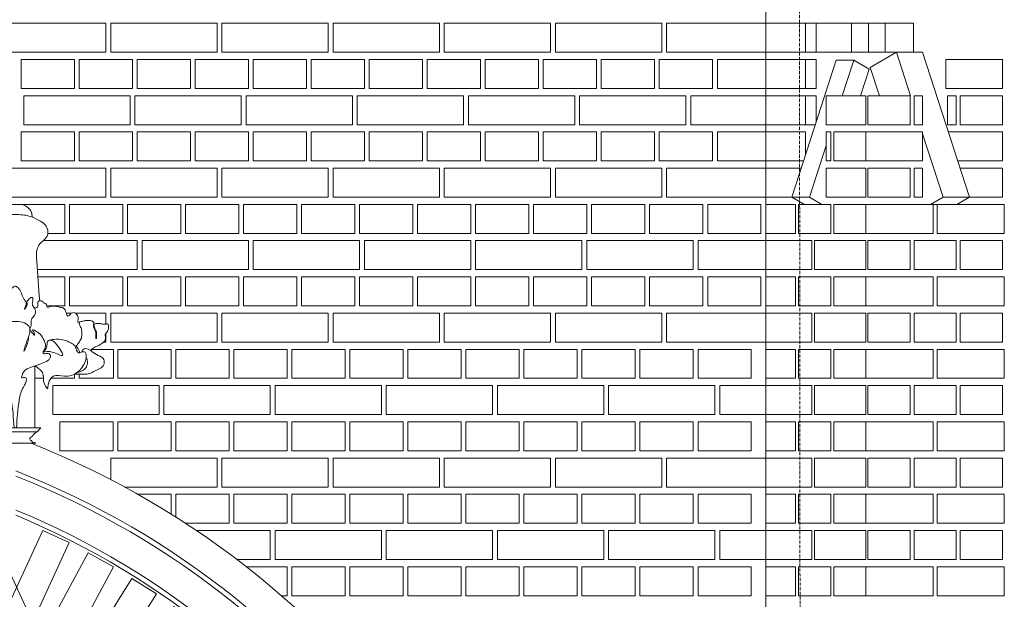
# Model space of a CAD drawing. Header units: millimetres. Extents: x -37887 to 94344, y -69777 to 116976.
# Tile 120 of 205: x 4408 to 6445, y 70309 to 71509. Entities that reach past the tile are written whole.
import ezdxf

# ---------------------------------------------------------------- set-up
doc = ezdxf.new("R2010")
doc.units = ezdxf.units.MM
doc.linetypes.add('Linia siatki', pattern=[19.05, 12.7, -3.175, 0, -3.175])
for name, color, linetype, lineweight in [('01_inwentaryzacja', 8, 'Continuous', 9), ('02_odbudowa', 7, 'Continuous', 30), ('S-GRID', 1, 'Continuous', 9)]:
    doc.layers.add(name, color=color, linetype=linetype, lineweight=lineweight)

# ---------------------------------------------------------------- blocks, each defined once
blk = doc.blocks.new('detal1')
at = {"layer": '01_inwentaryzacja'}
for points in [[(8588.4, 5472.7), (8589.1, 5503.1), (8652.9, 5527.9), (8723.4, 5527.9)], [(8653.3, 5521.5), (8717.6, 5521.6), (8723.4, 5527.9)], [(8653.3, 5521.5), (8594.6, 5497), (8594.6, 5475.6)], [(8715.2, 5503.7), (8663.8, 5503.7), (8618.8, 5486.4)]]:
    blk.add_lwpolyline(points, dxfattribs=at)
for points, knots in [([(8683.4, 5878.2), (8679.4, 5878.4), (8672.4, 5878.7), (8663.1, 5874), (8657.7, 5866.6), (8657, 5860.8), (8656.7, 5858.3)], [0, 0, 0, 0, 11.858726, 20.490357, 30.224994, 37.8541, 37.8541, 37.8541, 37.8541]), ([(8683.4, 5878.2), (8687.4, 5878.4), (8694.3, 5878.7), (8703.6, 5874), (8709.1, 5866.6), (8709.7, 5860.8), (8710.1, 5858.3)], [0, 0, 0, 0, 11.858726, 20.490357, 30.224994, 37.8541, 37.8541, 37.8541, 37.8541]), ([(8683.4, 5862.5), (8676.2, 5862.2), (8663.1, 5861.7), (8648, 5854.5), (8637.4, 5848.3), (8632.4, 5840.2), (8631.2, 5830.2), (8638.2, 5822.4), (8645.4, 5816.5), (8651.1, 5805.2), (8648.2, 5774.6), (8647.6, 5747.7), (8644.8, 5727.3)], [0, 0, 0, 0, 21.409296, 38.803988, 49.511007, 57.480669, 66.707623, 77.410631, 86.712385, 94.84864, 114.166965, 176.308874, 176.308874, 176.308874, 176.308874]), ([(8683.4, 5862.5), (8690.6, 5862.2), (8703.7, 5861.7), (8718.7, 5854.5), (8729.3, 5848.3), (8734.3, 5840.2), (8735.5, 5830.2), (8728.6, 5822.4), (8721.3, 5816.5), (8715.6, 5805.2), (8718.6, 5774.6), (8719.2, 5747.7), (8721.9, 5727.3)], [0, 0, 0, 0, 21.409296, 38.803988, 49.511007, 57.480669, 66.707623, 77.410631, 86.712385, 94.84864, 114.166965, 176.308874, 176.308874, 176.308874, 176.308874]), ([(8653.1, 5715), (8650.8, 5716.1), (8646.9, 5717.9), (8648.3, 5722.8), (8647.9, 5726.6), (8644.4, 5727.6), (8640.4, 5726.6), (8638.3, 5722.8), (8633.1, 5722), (8634.7, 5714.9), (8627.2, 5719), (8621.9, 5718.8), (8616.5, 5718), (8612.7, 5716.3), (8608.6, 5717.2), (8604, 5711.6), (8603.7, 5706.8), (8600.9, 5702.5), (8598, 5705.3), (8595.8, 5707.6), (8590.7, 5709.5), (8586.6, 5705.6), (8583.9, 5700.5), (8585.6, 5696.7), (8585.5, 5693.4), (8583.9, 5693), (8583.1, 5692.8)], [0, 0, 0, 0, 6.517218, 11.021475, 13.592712, 17.038698, 20.189528, 25.449573, 28.950705, 33.262111, 38.909425, 45.186925, 51.294188, 54.621273, 57.415891, 63.160436, 72.395757, 73.872412, 75.93412, 81.502489, 85.128047, 90.52411, 96.505671, 101.123252, 102.882234, 105.232537, 105.232537, 105.232537, 105.232537]), ([(8713.7, 5715), (8716, 5716.1), (8719.9, 5717.9), (8718.5, 5722.8), (8718.9, 5726.6), (8722.4, 5727.6), (8726.4, 5726.6), (8728.4, 5722.8), (8733.6, 5722), (8732, 5714.9), (8739.6, 5719), (8744.9, 5718.8), (8750.3, 5718), (8754, 5716.3), (8758.2, 5717.2), (8762.7, 5711.6), (8763, 5706.8), (8765.9, 5702.5), (8768.7, 5705.3), (8770.9, 5707.6), (8776.1, 5709.5), (8780.2, 5705.6), (8782.9, 5700.5), (8781.2, 5696.7), (8781.3, 5693.4), (8782.9, 5693), (8783.7, 5692.8)], [0, 0, 0, 0, 6.517218, 11.021475, 13.592712, 17.038698, 20.189528, 25.449573, 28.950705, 33.262111, 38.909425, 45.186925, 51.294188, 54.621273, 57.415891, 63.160436, 72.395757, 73.872412, 75.93412, 81.502489, 85.128047, 90.52411, 96.505671, 101.123252, 102.882234, 105.232537, 105.232537, 105.232537, 105.232537]), ([(8565.3, 5649.1), (8564.1, 5650.4), (8561.1, 5653.9), (8554.2, 5656.2), (8546.7, 5659.9), (8540.3, 5666.9), (8542.9, 5673), (8541.6, 5676.8), (8538.7, 5678.7), (8538.1, 5682.1), (8536.8, 5684.7), (8537.4, 5687.1), (8537.5, 5689), (8539, 5691.5), (8542.6, 5689.9), (8545.9, 5690.5), (8549.8, 5691.6), (8553.9, 5691.3), (8557.8, 5691.8), (8560.8, 5689.5), (8559, 5685.4), (8558.2, 5682.1), (8556, 5678.3), (8555.7, 5673.8), (8556.3, 5670.5), (8556.2, 5668), (8558, 5668.1), (8557.1, 5670.7), (8557.6, 5673.4), (8557.1, 5677), (8558.4, 5680.9), (8560.8, 5684.3), (8560.7, 5688), (8561, 5690.4), (8559.9, 5692.1), (8561.1, 5694.7), (8564.9, 5696.2), (8570.1, 5696.4), (8575.2, 5696), (8579.1, 5694.8), (8581.8, 5694.5), (8583.6, 5692.4), (8582.4, 5688.8), (8579.7, 5684.1), (8579.1, 5676.7), (8579, 5668.5), (8583.5, 5662.5), (8585.7, 5658.3), (8588.2, 5656), (8584.4, 5651.5), (8582.7, 5648.5), (8582.2, 5645.7)], [0, 0, 0, 0, 5.345847, 13.463796, 21.06049, 31.30438, 37.068535, 39.008121, 42.986605, 46.453575, 49.053228, 51.286457, 53.53869, 54.950388, 59.131783, 62.537444, 65.415583, 71.179317, 74.852768, 76.711995, 81.187274, 85.7781, 87.532297, 94.132496, 98.062949, 99.140867, 99.926106, 102.021656, 104.766984, 108.950052, 112.218393, 117.131517, 120.942777, 123.168979, 124.046077, 126.630863, 130.212618, 136.011354, 142.084485, 145.4588, 148.199267, 150.063454, 152.715149, 158.586977, 166.671626, 174.696391, 182.211711, 188.508938, 188.880095, 192.118857, 201.058586, 201.058586, 201.058586, 201.058586]), ([(8801.5, 5649.1), (8802.7, 5650.4), (8805.6, 5653.9), (8812.6, 5656.2), (8820, 5659.9), (8826.5, 5666.9), (8823.9, 5673), (8825.2, 5676.8), (8828.1, 5678.7), (8828.6, 5682.1), (8830, 5684.7), (8829.3, 5687.1), (8829.3, 5689), (8827.8, 5691.5), (8824.2, 5689.9), (8820.8, 5690.5), (8816.9, 5691.6), (8812.8, 5691.3), (8809, 5691.8), (8806, 5689.5), (8807.7, 5685.4), (8808.6, 5682.1), (8810.7, 5678.3), (8811, 5673.8), (8810.5, 5670.5), (8810.6, 5668), (8808.8, 5668.1), (8809.7, 5670.7), (8809.2, 5673.4), (8809.7, 5677), (8808.4, 5680.9), (8806, 5684.3), (8806.1, 5688), (8805.7, 5690.4), (8806.9, 5692.1), (8805.6, 5694.7), (8801.8, 5696.2), (8796.6, 5696.4), (8791.5, 5696), (8787.7, 5694.8), (8784.9, 5694.5), (8783.1, 5692.4), (8784.3, 5688.8), (8787.1, 5684.1), (8787.6, 5676.7), (8787.8, 5668.5), (8783.3, 5662.5), (8781.1, 5658.3), (8778.5, 5656), (8782.3, 5651.5), (8784.1, 5648.5), (8784.5, 5645.7)], [0, 0, 0, 0, 5.345847, 13.463796, 21.06049, 31.30438, 37.068535, 39.008121, 42.986605, 46.453575, 49.053228, 51.286457, 53.53869, 54.950388, 59.131783, 62.537444, 65.415583, 71.179317, 74.852768, 76.711995, 81.187274, 85.7781, 87.532297, 94.132496, 98.062949, 99.140867, 99.926106, 102.021656, 104.766984, 108.950052, 112.218393, 117.131517, 120.942777, 123.168979, 124.046077, 126.630863, 130.212618, 136.011354, 142.084485, 145.4588, 148.199267, 150.063454, 152.715149, 158.586977, 166.671626, 174.696391, 182.211711, 188.508938, 188.880095, 192.118857, 201.058586, 201.058586, 201.058586, 201.058586]), ([(8640.1, 5646.4), (8635.6, 5647.3), (8625.9, 5649.2), (8602.2, 5634.7), (8617.2, 5657.6), (8624.2, 5665.1), (8631.2, 5665.5), (8633, 5662.8), (8633.7, 5659.2), (8633.7, 5652.8), (8637.5, 5648.5), (8640.1, 5646.5)], [0, 0, 0, 0, 14.636318, 31.50699, 50.288339, 61.699803, 66.017307, 67.970353, 71.001482, 76.910415, 86.684511, 86.684511, 86.684511, 86.684511]), ([(8726.7, 5646.4), (8731.2, 5647.3), (8740.9, 5649.2), (8764.6, 5634.7), (8749.5, 5657.6), (8742.6, 5665.1), (8735.6, 5665.5), (8733.8, 5662.8), (8733, 5659.2), (8733.1, 5652.8), (8729.3, 5648.5), (8726.7, 5646.5)], [0, 0, 0, 0, 14.636318, 31.50699, 50.288339, 61.699803, 66.017307, 67.970353, 71.001482, 76.910415, 86.684511, 86.684511, 86.684511, 86.684511]), ([(8579, 5647.2), (8578.6, 5648.3), (8577.6, 5650.8), (8573.4, 5652.6), (8567.4, 5651.1), (8560.8, 5645.1), (8552.7, 5641.1), (8545.4, 5637.8), (8543.7, 5632.4), (8544.4, 5622.5), (8556.9, 5618.6), (8566.8, 5612.2), (8577.9, 5611.6), (8585.7, 5612), (8590.5, 5612.1)], [0, 0, 0, 0, 3.550937, 7.892496, 12.174499, 21.377252, 33.947343, 39.929336, 43.885293, 49.900794, 67.884588, 76.136755, 85.649781, 99.958062, 99.958062, 99.958062, 99.958062]), ([(8787.7, 5647.2), (8788.2, 5648.3), (8789.2, 5650.8), (8793.4, 5652.6), (8799.4, 5651.1), (8806, 5645.1), (8814, 5641.1), (8821.4, 5637.8), (8823.1, 5632.4), (8822.4, 5622.5), (8809.8, 5618.6), (8800, 5612.2), (8788.9, 5611.6), (8781.1, 5612), (8776.3, 5612.1)], [0, 0, 0, 0, 3.550937, 7.892496, 12.174499, 21.377252, 33.947343, 39.929336, 43.885293, 49.900794, 67.884588, 76.136755, 85.649781, 99.958062, 99.958062, 99.958062, 99.958062]), ([(8572.3, 5638.7), (8571.6, 5637.2), (8569.6, 5632.9), (8570.4, 5625.6), (8575.9, 5617.5), (8582.5, 5615.3), (8586.9, 5614.3)], [0, 0, 0, 0, 4.923365, 13.999383, 20.415212, 33.59326, 33.59326, 33.59326, 33.59326]), ([(8794.4, 5638.7), (8795.1, 5637.2), (8797.2, 5632.9), (8796.4, 5625.6), (8790.8, 5617.5), (8784.3, 5615.3), (8779.9, 5614.3)], [0, 0, 0, 0, 4.923365, 13.999383, 20.415212, 33.59326, 33.59326, 33.59326, 33.59326]), ([(8632.7, 5589.2), (8635, 5592), (8640, 5598), (8638.9, 5607.6), (8640.9, 5616), (8646.6, 5620.5), (8650.8, 5623.6), (8652.8, 5625.1)], [0, 0, 0, 0, 10.132665, 22.725873, 27.134252, 35.559999, 43.108799, 43.108799, 43.108799, 43.108799]), ([(8734, 5589.2), (8731.8, 5592), (8726.8, 5598), (8727.9, 5607.6), (8725.9, 5616), (8720.2, 5620.5), (8716, 5623.6), (8714, 5625.1)], [0, 0, 0, 0, 10.132665, 22.725873, 27.134252, 35.559999, 43.108799, 43.108799, 43.108799, 43.108799]), ([(8717.6, 5521.6), (8715.9, 5520.7), (8712.9, 5519), (8710.5, 5514.8), (8707, 5513.4), (8705.5, 5509.7), (8708.1, 5507.7), (8710.4, 5506.2), (8710.5, 5504.5), (8712.7, 5504.6), (8714.7, 5504.8), (8715.2, 5503.7)], [0, 0, 0, 0, 5.834987, 10.04087, 13.782834, 16.884069, 19.630685, 22.534102, 25.208855, 27.832914, 29.070527, 29.070527, 29.070527, 29.070527])]:
    blk.add_open_spline(points, degree=3, knots=knots, dxfattribs=at)
for points in [[(8660.3, 5682.3), (8658.1, 5691.4), (8657.9, 5697.5), (8653.2, 5704.1), (8652.3, 5714.1), (8655.9, 5719.8), (8656.2, 5725.1), (8656.5, 5732.2), (8658.7, 5732.2), (8661.2, 5730), (8665, 5725.1), (8664.5, 5721.2), (8665.9, 5718.2), (8668.1, 5713.8), (8668.9, 5713.8), (8668.1, 5716.3), (8667.2, 5718.7), (8666.1, 5721.2), (8666.1, 5724.8), (8669.2, 5728.9), (8674.7, 5742.3), (8677.7, 5746.3), (8682.9, 5749.9), (8683.4, 5749.9)], [(8706.2, 5682.4), (8708.4, 5691.5), (8708.6, 5697.5), (8713.3, 5704.2), (8714.1, 5714.1), (8710.5, 5719.9), (8710.3, 5725.1), (8710, 5732.3), (8707.8, 5732.3), (8705.3, 5730.1), (8701.4, 5725.1), (8702, 5721.2), (8700.6, 5718.2), (8698.4, 5713.8), (8697.6, 5713.8), (8698.4, 5716.3), (8699.2, 5718.8), (8700.3, 5721.2), (8700.3, 5724.8), (8697.3, 5729), (8691.7, 5742.3), (8688.8, 5746.3), (8683.6, 5749.9), (8683, 5749.9)], [(8670, 5648.1), (8664.9, 5664.1), (8660.3, 5682.3), (8660.8, 5684.9), (8680.9, 5694.5), (8683.4, 5694.4)], [(8696.6, 5648.1), (8701.7, 5664.1), (8706.2, 5682.4), (8705.7, 5685), (8685.7, 5694.5), (8683.1, 5694.4)], [(8681.4, 5527.9), (8677.1, 5571.7), (8670.6, 5591.9), (8665.8, 5603.7), (8666.4, 5605.7), (8671.8, 5606.5), (8672.8, 5606.5), (8672.8, 5610.1), (8664.7, 5620.5), (8648.4, 5626.3), (8641.2, 5629.1), (8631.5, 5634), (8628.7, 5637.9), (8628.7, 5642.6), (8631.7, 5644.3), (8638.1, 5644.1), (8639.4, 5644.6), (8639.5, 5647), (8637.8, 5650.8), (8635.9, 5656), (8639.4, 5667.2), (8646.7, 5676.9), (8656.3, 5681.2), (8654.5, 5678.2), (8653.2, 5674.8), (8653.1, 5673), (8654.2, 5673.8), (8656.3, 5676.2), (8657.8, 5678.1), (8660.3, 5682.3)], [(8685.3, 5527.9), (8689.6, 5571.7), (8696.1, 5591.9), (8700.8, 5603.7), (8700.3, 5605.7), (8694.8, 5606.5), (8693.9, 5606.5), (8693.9, 5610.1), (8702, 5620.5), (8718.2, 5626.3), (8725.5, 5629.1), (8735.2, 5634), (8738, 5637.9), (8738, 5642.6), (8734.9, 5644.3), (8728.5, 5644.1), (8727.2, 5644.6), (8727.1, 5647), (8728.9, 5650.8), (8730.7, 5656), (8727.3, 5667.2), (8720, 5676.9), (8710.4, 5681.2), (8712.2, 5678.2), (8713.5, 5674.8), (8713.5, 5673), (8712.5, 5673.8), (8710.4, 5676.2), (8708.9, 5678.1), (8706.3, 5682.3)], [(8629.8, 5665.3), (8623.6, 5666.5), (8607, 5665.6), (8596.5, 5661.2), (8589.5, 5655.9), (8583.7, 5645.7), (8582.2, 5645.7), (8580.1, 5646.8), (8576.9, 5647.3), (8574, 5646.4), (8572.3, 5641.5), (8573.5, 5633), (8585.8, 5615.1), (8606.4, 5608.8), (8623.8, 5608.8), (8628.9, 5603.7), (8632.4, 5591.5), (8632.7, 5589.2)], [(8661.8, 5672.2), (8662.9, 5664.3), (8664.3, 5659.1), (8666.8, 5652.5), (8670, 5648.1), (8670.2, 5648)], [(8704.5, 5672.3), (8703.5, 5664.4), (8702, 5659.2), (8699.6, 5652.5), (8696.4, 5648.1), (8696.2, 5648)], [(8737, 5665.3), (8743.2, 5666.5), (8759.8, 5665.6), (8770.2, 5661.2), (8777.2, 5655.9), (8783.1, 5645.7), (8784.6, 5645.7), (8786.7, 5646.8), (8789.9, 5647.3), (8792.8, 5646.4), (8794.5, 5641.5), (8793.2, 5633), (8781, 5615.1), (8760.3, 5608.8), (8743, 5608.8), (8737.9, 5603.7), (8734.3, 5591.5), (8734, 5589.2)]]:
    blk.add_spline(points, degree=3, dxfattribs=at)
blk = doc.blocks.new('*U101')
at = {"layer": '01_inwentaryzacja'}
blk.add_lwpolyline([(-60, -87.5), (-60, 87.5), (0, 87.5), (0, -87.5), (-60, -87.5)], dxfattribs=at)
blk = doc.blocks.new('*U102')
at = {"layer": '02_odbudowa', "color": 0, "linetype": 'ByBlock', "lineweight": -2, "rotation": 90}
blk.add_blockref('*U101', (3473.8, 2629.4), dxfattribs=at)
blk = doc.blocks.new('*U97')
at = {"layer": '02_odbudowa', "rotation": 270}
blk.add_blockref('*U102', (-2629.4, 3473.8), dxfattribs=at)
blk = doc.blocks.new('*U98')
at = {"layer": '02_odbudowa', "color": 0, "linetype": 'ByBlock', "lineweight": -2}
for p, rotation in [((4383.9, 4050.1), 24.71035605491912), ((4295.3, 4005.9), 28.33755849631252), ((4209.7, 3956.1), 31.96476093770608), ((4127.4, 3901.1), 35.59196337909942), ((4048.8, 3841), 39.21916582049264), ((3974.1, 3776), 42.84636826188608), ((3903.7, 3706.4), 46.47357070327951), ((3837.9, 3632.5), 50.10077314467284), ((3776.8, 3554.6), 53.72797558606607), ((3720.8, 3473), 57.35517802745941), ((3670.1, 3388), 60.98238046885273), ((3624.8, 3300), 64.60958291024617), ((3585.2, 3209.3), 68.23678535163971), ((3551.5, 3116.2), 71.86398779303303), ((3523.6, 3021.2), 75.49119023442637), ((3501.9, 2924.6), 79.1183926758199), ((3486.3, 2826.9), 82.74559511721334), ((3476.9, 2728.4), 86.37279755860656), ((3473.8, 2629.4), 90)]:
    blk.add_blockref('*U97', p, dxfattribs=dict(at, rotation=rotation))
blk = doc.blocks.new('*U103')
at = {"layer": '01_inwentaryzacja'}
blk.add_lwpolyline([(-60, -87.5), (-60, 87.5), (0, 87.5), (0, -87.5), (-60, -87.5)], dxfattribs=at)
blk = doc.blocks.new('*U104')
at = {"layer": '02_odbudowa', "color": 0, "linetype": 'ByBlock', "lineweight": -2, "rotation": 90}
blk.add_blockref('*U103', (3473.8, 2629.4), dxfattribs=at)
blk = doc.blocks.new('*U99')
at = {"layer": '02_odbudowa', "rotation": 270}
blk.add_blockref('*U104', (-2629.4, 3473.8), dxfattribs=at)
blk = doc.blocks.new('*U100')
at = {"layer": '02_odbudowa', "color": 0, "linetype": 'ByBlock', "lineweight": -2}
for p, rotation in [((4383.9, 4050.1), 24.71035605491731), ((4295.3, 4005.9), 28.33755849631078), ((4209.7, 3956.1), 31.96476093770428), ((4127.4, 3901.1), 35.59196337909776), ((4048.8, 3841), 39.21916582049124), ((3974.1, 3776), 42.84636826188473), ((3903.7, 3706.4), 46.47357070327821), ((3837.9, 3632.5), 50.1007731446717), ((3776.8, 3554.6), 53.72797558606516), ((3720.8, 3473), 57.35517802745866), ((3670.1, 3388), 60.98238046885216), ((3624.8, 3300), 64.60958291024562), ((3585.2, 3209.3), 68.23678535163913), ((3551.5, 3116.2), 71.86398779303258), ((3523.6, 3021.2), 75.49119023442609), ((3501.9, 2924.6), 79.11839267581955), ((3486.3, 2826.9), 82.74559511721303), ((3476.9, 2728.4), 86.3727975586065), ((3473.8, 2629.4), 90)]:
    blk.add_blockref('*U99', p, dxfattribs=dict(at, rotation=rotation))

msp = doc.modelspace()

# ---------------------------------------------------------------- linework, layer by layer
at = {"layer": '01_inwentaryzacja'}
for p, q in [((5951.3, 71801.6), (5951.3, 66791.6)), ((6163.8, 71501.6), (6163.8, 71441.6)), ((6221.6, 71441.6), (6167.7, 71410.2)), ((6276, 71441.6), (6221.6, 71441.6)), ((6221.6, 71441.6), (6250.7, 71351.6)), ((6276, 71441.6), (6372.8, 71141.6)), ((6097.1, 71425.2), (6005.6, 71141.6)), ((6097.1, 71425.2), (6133.4, 71425.2)), ((6133.4, 71425.2), (6109.6, 71351.6)), ((6133.4, 71425.2), (6165.2, 71406.8)), ((6165.2, 71406.8), (6147.4, 71351.6)), ((6167.7, 71410.2), (6186.6, 71351.6)), ((6276, 71272.9), (6318.4, 71141.6)), ((6076.4, 71248.6), (6041.9, 71141.6)), ((6005.6, 71141.6), (6041.9, 71141.6)), ((6005.6, 71141.6), (6031.5, 71126.6)), ((6041.9, 71141.6), (6067.7, 71126.6)), ((6318.4, 71141.6), (6292.6, 71126.6)), ((6372.8, 71141.6), (6318.4, 71141.6)), ((6372.8, 71141.6), (6347, 71126.6)), ((6347, 71126.6), (6292.6, 71126.6)), ((4439.1, 70664.2), (4439.1, 70792.2))]:
    msp.add_line(p, q, dxfattribs=at)
for points in [[(4366.3, 71501.6), (4366.3, 71441.6), (4586.3, 71441.6), (4586.3, 71501.6), (4366.3, 71501.6)], [(4596.3, 71501.6), (4596.3, 71441.6), (4816.3, 71441.6), (4816.3, 71501.6), (4596.3, 71501.6)], [(4826.3, 71501.6), (4826.3, 71441.6), (5046.3, 71441.6), (5046.3, 71501.6), (4826.3, 71501.6)], [(5056.3, 71501.6), (5056.3, 71441.6), (5276.3, 71441.6), (5276.3, 71501.6), (5056.3, 71501.6)], [(5286.3, 71501.6), (5286.3, 71441.6), (5506.3, 71441.6), (5506.3, 71501.6), (5286.3, 71501.6)], [(5516.3, 71501.6), (5516.3, 71441.6), (5736.3, 71441.6), (5736.3, 71501.6), (5516.3, 71501.6)], [(5746.3, 71501.6), (5746.3, 71441.6), (5951.3, 71441.6), (5951.3, 71501.6), (5746.3, 71501.6)], [(6033.7, 71441.6), (6033.7, 71501.6), (5951.3, 71501.6), (5951.3, 71441.6), (6033.7, 71441.6)], [(6055.5, 71441.6), (6033.7, 71441.6), (6033.7, 71501.6), (6055.5, 71501.6), (6055.5, 71441.6)], [(6129.1, 71441.6), (6055.5, 71441.6), (6055.5, 71501.6), (6129.1, 71501.6), (6129.1, 71441.6)], [(6202.6, 71441.6), (6129.1, 71441.6), (6129.1, 71501.6), (6198.5, 71501.6), (6198.5, 71441.6)], [(6257.1, 71441.6), (6257.1, 71501.6), (6198.5, 71501.6), (6198.5, 71441.6), (6257.1, 71441.6)], [(4411.3, 71426.6), (4411.3, 71366.6), (4521.3, 71366.6), (4521.3, 71426.6), (4411.3, 71426.6)], [(4531.3, 71426.6), (4531.3, 71366.6), (4641.3, 71366.6), (4641.3, 71426.6), (4531.3, 71426.6)], [(4651.3, 71426.6), (4651.3, 71366.6), (4761.3, 71366.6), (4761.3, 71426.6), (4651.3, 71426.6)], [(4771.3, 71426.6), (4771.3, 71366.6), (4881.3, 71366.6), (4881.3, 71426.6), (4771.3, 71426.6)], [(4891.3, 71426.6), (4891.3, 71366.6), (5001.3, 71366.6), (5001.3, 71426.6), (4891.3, 71426.6)], [(5011.3, 71426.6), (5011.3, 71366.6), (5121.3, 71366.6), (5121.3, 71426.6), (5011.3, 71426.6)], [(5131.3, 71426.6), (5131.3, 71366.6), (5241.3, 71366.6), (5241.3, 71426.6), (5131.3, 71426.6)], [(5251.3, 71426.6), (5251.3, 71366.6), (5361.3, 71366.6), (5361.3, 71426.6), (5251.3, 71426.6)], [(5371.3, 71426.6), (5371.3, 71366.6), (5481.3, 71366.6), (5481.3, 71426.6), (5371.3, 71426.6)], [(5491.3, 71426.6), (5491.3, 71366.6), (5601.3, 71366.6), (5601.3, 71426.6), (5491.3, 71426.6)], [(5611.3, 71426.6), (5611.3, 71366.6), (5721.3, 71366.6), (5721.3, 71426.6), (5611.3, 71426.6)], [(5731.3, 71426.6), (5731.3, 71366.6), (5841.3, 71366.6), (5841.3, 71426.6), (5731.3, 71426.6)], [(5851.3, 71426.6), (5851.3, 71366.6), (5951.3, 71366.6), (5951.3, 71426.6), (5851.3, 71426.6)], [(6033.7, 71366.6), (6033.7, 71426.6), (5951.3, 71426.6), (5951.3, 71366.6), (6033.7, 71366.6)], [(6055.5, 71366.6), (6033.7, 71366.6), (6033.7, 71426.6), (6055.5, 71426.6), (6055.5, 71366.6)], [(6441, 71366.6), (6323.7, 71366.6), (6323.7, 71426.6), (6441, 71426.6), (6441, 71366.6)], [(4636.3, 71351.6), (4636.3, 71291.6), (4416.3, 71291.6), (4416.3, 71351.6), (4636.3, 71351.6)], [(4866.3, 71351.6), (4866.3, 71291.6), (4646.3, 71291.6), (4646.3, 71351.6), (4866.3, 71351.6)], [(5096.3, 71351.6), (5096.3, 71291.6), (4876.3, 71291.6), (4876.3, 71351.6), (5096.3, 71351.6)], [(5326.3, 71351.6), (5326.3, 71291.6), (5106.3, 71291.6), (5106.3, 71351.6), (5326.3, 71351.6)], [(5556.3, 71351.6), (5556.3, 71291.6), (5336.3, 71291.6), (5336.3, 71351.6), (5556.3, 71351.6)], [(5786.3, 71351.6), (5786.3, 71291.6), (5566.3, 71291.6), (5566.3, 71351.6), (5786.3, 71351.6)], [(5951.3, 71351.6), (5951.3, 71291.6), (5796.3, 71291.6), (5796.3, 71351.6), (5951.3, 71351.6)], [(6033.7, 71291.6), (6033.7, 71351.6), (5951.3, 71351.6), (5951.3, 71291.6), (6033.7, 71291.6)], [(6054, 71291.6), (6033.7, 71291.6), (6033.7, 71351.6), (6055.5, 71351.6), (6055.5, 71296.3)], [(6158.8, 71291.6), (6158.8, 71351.6), (6076.4, 71351.6), (6076.4, 71291.6), (6158.8, 71291.6)], [(6162.8, 71291.6), (6162.8, 71351.6), (6250.2, 71351.6), (6250.2, 71291.6), (6162.8, 71291.6)], [(6258.2, 71291.6), (6258.2, 71351.6), (6276, 71351.6), (6276, 71291.6), (6258.2, 71291.6)], [(6345.6, 71291.6), (6345.6, 71351.6), (6327.7, 71351.6), (6327.7, 71291.6), (6345.6, 71291.6)], [(6441, 71291.6), (6441, 71351.6), (6353.5, 71351.6), (6353.5, 71291.6), (6441, 71291.6)], [(4411.3, 71276.6), (4411.3, 71216.6), (4521.3, 71216.6), (4521.3, 71276.6), (4411.3, 71276.6)], [(4531.3, 71276.6), (4531.3, 71216.6), (4641.3, 71216.6), (4641.3, 71276.6), (4531.3, 71276.6)], [(4651.3, 71276.6), (4651.3, 71216.6), (4761.3, 71216.6), (4761.3, 71276.6), (4651.3, 71276.6)], [(4771.3, 71276.6), (4771.3, 71216.6), (4881.3, 71216.6), (4881.3, 71276.6), (4771.3, 71276.6)], [(4891.3, 71276.6), (4891.3, 71216.6), (5001.3, 71216.6), (5001.3, 71276.6), (4891.3, 71276.6)], [(5011.3, 71276.6), (5011.3, 71216.6), (5121.3, 71216.6), (5121.3, 71276.6), (5011.3, 71276.6)], [(5131.3, 71276.6), (5131.3, 71216.6), (5241.3, 71216.6), (5241.3, 71276.6), (5131.3, 71276.6)], [(5251.3, 71276.6), (5251.3, 71216.6), (5361.3, 71216.6), (5361.3, 71276.6), (5251.3, 71276.6)], [(5371.3, 71276.6), (5371.3, 71216.6), (5481.3, 71216.6), (5481.3, 71276.6), (5371.3, 71276.6)], [(5491.3, 71276.6), (5491.3, 71216.6), (5601.3, 71216.6), (5601.3, 71276.6), (5491.3, 71276.6)], [(5611.3, 71276.6), (5611.3, 71216.6), (5721.3, 71216.6), (5721.3, 71276.6), (5611.3, 71276.6)], [(5731.3, 71276.6), (5731.3, 71216.6), (5841.3, 71216.6), (5841.3, 71276.6), (5731.3, 71276.6)], [(5851.3, 71276.6), (5851.3, 71216.6), (5951.3, 71216.6), (5951.3, 71276.6), (5851.3, 71276.6)], [(6033.7, 71228.5), (6033.7, 71276.6), (5951.3, 71276.6), (5951.3, 71216.6), (6029.8, 71216.6)], [(6076.4, 71216.6), (6086, 71216.6), (6086, 71276.6), (6076.4, 71276.6), (6076.4, 71216.6)], [(6092.1, 71216.6), (6158.8, 71216.6), (6158.8, 71276.6), (6092.1, 71276.6), (6092.1, 71216.6)], [(6276, 71216.6), (6158.8, 71216.6), (6158.8, 71276.6), (6276, 71276.6), (6276, 71216.6)], [(6329.3, 71276.6), (6441, 71276.6), (6441, 71216.6)], [(6441, 71216.6), (6348.6, 71216.6)], [(4366.3, 71201.6), (4366.3, 71141.6), (4586.3, 71141.6), (4586.3, 71201.6), (4366.3, 71201.6)], [(4596.3, 71201.6), (4596.3, 71141.6), (4816.3, 71141.6), (4816.3, 71201.6), (4596.3, 71201.6)], [(4826.3, 71201.6), (4826.3, 71141.6), (5046.3, 71141.6), (5046.3, 71201.6), (4826.3, 71201.6)], [(5056.3, 71201.6), (5056.3, 71141.6), (5276.3, 71141.6), (5276.3, 71201.6), (5056.3, 71201.6)], [(5286.3, 71201.6), (5286.3, 71141.6), (5506.3, 71141.6), (5506.3, 71201.6), (5286.3, 71201.6)], [(5516.3, 71201.6), (5516.3, 71141.6), (5736.3, 71141.6), (5736.3, 71201.6), (5516.3, 71201.6)], [(5746.3, 71201.6), (5746.3, 71141.6), (5951.3, 71141.6), (5951.3, 71201.6), (5746.3, 71201.6)], [(6025, 71201.6), (5951.3, 71201.6), (5951.3, 71141.6), (6033.7, 71141.6)], [(6158.8, 71141.6), (6158.8, 71201.6), (6076.4, 71201.6), (6076.4, 71141.6), (6158.8, 71141.6)], [(6162.8, 71141.6), (6162.8, 71201.6), (6250.2, 71201.6), (6250.2, 71141.6), (6162.8, 71141.6)], [(6258.2, 71141.6), (6258.2, 71201.6), (6276, 71201.6), (6276, 71141.6), (6258.2, 71141.6)], [(6353.5, 71201.2), (6353.5, 71201.6), (6441, 71201.6), (6441, 71141.6), (6353.5, 71141.6)], [(4466.5, 71066.6), (4501.3, 71066.6), (4501.3, 71126.6), (4409.9, 71126.6)], [(4511.3, 71126.6), (4511.3, 71066.6), (4621.3, 71066.6), (4621.3, 71126.6), (4511.3, 71126.6)], [(4631.3, 71126.6), (4631.3, 71066.6), (4741.3, 71066.6), (4741.3, 71126.6), (4631.3, 71126.6)], [(4751.3, 71126.6), (4751.3, 71066.6), (4861.3, 71066.6), (4861.3, 71126.6), (4751.3, 71126.6)], [(4871.3, 71126.6), (4871.3, 71066.6), (4981.3, 71066.6), (4981.3, 71126.6), (4871.3, 71126.6)], [(4991.3, 71126.6), (4991.3, 71066.6), (5101.3, 71066.6), (5101.3, 71126.6), (4991.3, 71126.6)], [(5111.3, 71126.6), (5111.3, 71066.6), (5221.3, 71066.6), (5221.3, 71126.6), (5111.3, 71126.6)], [(5231.3, 71126.6), (5231.3, 71066.6), (5341.3, 71066.6), (5341.3, 71126.6), (5231.3, 71126.6)], [(5351.3, 71126.6), (5351.3, 71066.6), (5461.3, 71066.6), (5461.3, 71126.6), (5351.3, 71126.6)], [(5471.3, 71126.6), (5471.3, 71066.6), (5581.3, 71066.6), (5581.3, 71126.6), (5471.3, 71126.6)], [(5591.3, 71126.6), (5591.3, 71066.6), (5701.3, 71066.6), (5701.3, 71126.6), (5591.3, 71126.6)], [(5711.3, 71126.6), (5711.3, 71066.6), (5821.3, 71066.6), (5821.3, 71126.6), (5711.3, 71126.6)], [(5831.3, 71126.6), (5831.3, 71066.6), (5941.3, 71066.6), (5941.3, 71126.6), (5831.3, 71126.6)], [(5951.3, 71066.6), (6013.2, 71066.6), (6013.2, 71126.6), (5951.3, 71126.6), (5951.3, 71066.6)], [(6019.2, 71066.6), (6086, 71066.6), (6086, 71126.6), (6019.2, 71126.6), (6019.2, 71066.6)], [(6092.1, 71066.6), (6158.8, 71066.6), (6158.8, 71126.6), (6092.1, 71126.6), (6092.1, 71066.6)], [(6297.9, 71066.6), (6158.8, 71066.6), (6158.8, 71126.6), (6297.9, 71126.6), (6297.9, 71066.6)], [(6445, 71066.6), (6305.9, 71066.6), (6305.9, 71126.6), (6445, 71126.6), (6445, 71066.6)], [(4444.6, 70991.6), (4651.3, 70991.6), (4651.3, 71051.6), (4456.6, 71051.6)], [(4661.3, 71051.6), (4661.3, 70991.6), (4881.3, 70991.6), (4881.3, 71051.6), (4661.3, 71051.6)], [(4891.3, 71051.6), (4891.3, 70991.6), (5111.3, 70991.6), (5111.3, 71051.6), (4891.3, 71051.6)], [(5121.3, 71051.6), (5121.3, 70991.6), (5341.3, 70991.6), (5341.3, 71051.6), (5121.3, 71051.6)], [(5351.3, 71051.6), (5351.3, 70991.6), (5571.3, 70991.6), (5571.3, 71051.6), (5351.3, 71051.6)], [(5581.3, 71051.6), (5581.3, 70991.6), (5801.3, 70991.6), (5801.3, 71051.6), (5581.3, 71051.6)], [(5811.3, 71051.6), (5811.3, 70991.6), (5951.3, 70991.6), (5951.3, 71051.6), (5811.3, 71051.6)], [(6046.6, 70991.6), (6046.6, 71051.6), (5951.3, 71051.6), (5951.3, 70991.6), (6046.6, 70991.6)], [(6158.8, 70991.6), (6158.8, 71051.6), (6052.6, 71051.6), (6052.6, 70991.6), (6158.8, 70991.6)], [(6162.8, 70991.6), (6162.8, 71051.6), (6250.2, 71051.6), (6250.2, 70991.6), (6162.8, 70991.6)], [(6258.2, 70991.6), (6258.2, 71051.6), (6345.6, 71051.6), (6345.6, 70991.6), (6258.2, 70991.6)], [(6353.5, 70991.6), (6353.5, 71051.6), (6441, 71051.6), (6441, 70991.6), (6353.5, 70991.6)], [(4464.3, 70916.6), (4501.3, 70916.6), (4501.3, 70976.6), (4445.5, 70976.6)], [(4511.3, 70976.6), (4511.3, 70916.6), (4621.3, 70916.6), (4621.3, 70976.6), (4511.3, 70976.6)], [(4631.3, 70976.6), (4631.3, 70916.6), (4741.3, 70916.6), (4741.3, 70976.6), (4631.3, 70976.6)], [(4751.3, 70976.6), (4751.3, 70916.6), (4861.3, 70916.6), (4861.3, 70976.6), (4751.3, 70976.6)], [(4871.3, 70976.6), (4871.3, 70916.6), (4981.3, 70916.6), (4981.3, 70976.6), (4871.3, 70976.6)], [(4991.3, 70976.6), (4991.3, 70916.6), (5101.3, 70916.6), (5101.3, 70976.6), (4991.3, 70976.6)], [(5111.3, 70976.6), (5111.3, 70916.6), (5221.3, 70916.6), (5221.3, 70976.6), (5111.3, 70976.6)], [(5231.3, 70976.6), (5231.3, 70916.6), (5341.3, 70916.6), (5341.3, 70976.6), (5231.3, 70976.6)], [(5351.3, 70976.6), (5351.3, 70916.6), (5461.3, 70916.6), (5461.3, 70976.6), (5351.3, 70976.6)], [(5471.3, 70976.6), (5471.3, 70916.6), (5581.3, 70916.6), (5581.3, 70976.6), (5471.3, 70976.6)], [(5591.3, 70976.6), (5591.3, 70916.6), (5701.3, 70916.6), (5701.3, 70976.6), (5591.3, 70976.6)], [(5711.3, 70976.6), (5711.3, 70916.6), (5821.3, 70916.6), (5821.3, 70976.6), (5711.3, 70976.6)], [(5831.3, 70976.6), (5831.3, 70916.6), (5941.3, 70916.6), (5941.3, 70976.6), (5831.3, 70976.6)], [(5951.3, 70916.6), (6013.2, 70916.6), (6013.2, 70976.6), (5951.3, 70976.6), (5951.3, 70916.6)], [(6019.2, 70916.6), (6086, 70916.6), (6086, 70976.6), (6019.2, 70976.6), (6019.2, 70916.6)], [(6092.1, 70916.6), (6158.8, 70916.6), (6158.8, 70976.6), (6092.1, 70976.6), (6092.1, 70916.6)], [(6297.9, 70916.6), (6158.8, 70916.6), (6158.8, 70976.6), (6297.9, 70976.6), (6297.9, 70916.6)], [(6445, 70916.6), (6305.9, 70916.6), (6305.9, 70976.6), (6445, 70976.6), (6445, 70916.6)], [(4515.6, 70901.6), (4504.3, 70901.6)], [(4586.3, 70878.9), (4586.3, 70901.6), (4523.3, 70901.6)], [(4596.3, 70901.6), (4596.3, 70841.6), (4816.3, 70841.6), (4816.3, 70901.6), (4596.3, 70901.6)], [(4826.3, 70901.6), (4826.3, 70841.6), (5046.3, 70841.6), (5046.3, 70901.6), (4826.3, 70901.6)], [(5056.3, 70901.6), (5056.3, 70841.6), (5276.3, 70841.6), (5276.3, 70901.6), (5056.3, 70901.6)], [(5286.3, 70901.6), (5286.3, 70841.6), (5506.3, 70841.6), (5506.3, 70901.6), (5286.3, 70901.6)], [(5516.3, 70901.6), (5516.3, 70841.6), (5736.3, 70841.6), (5736.3, 70901.6), (5516.3, 70901.6)], [(5746.3, 70901.6), (5746.3, 70841.6), (5951.3, 70841.6), (5951.3, 70901.6), (5746.3, 70901.6)], [(6046.6, 70841.6), (6046.6, 70901.6), (5951.3, 70901.6), (5951.3, 70841.6), (6046.6, 70841.6)], [(6158.8, 70841.6), (6158.8, 70901.6), (6052.6, 70901.6), (6052.6, 70841.6), (6158.8, 70841.6)], [(6162.8, 70841.6), (6162.8, 70901.6), (6250.2, 70901.6), (6250.2, 70841.6), (6162.8, 70841.6)], [(6258.2, 70841.6), (6258.2, 70901.6), (6345.6, 70901.6), (6345.6, 70841.6), (6258.2, 70841.6)], [(6353.5, 70841.6), (6353.5, 70901.6), (6441, 70901.6), (6441, 70841.6), (6353.5, 70841.6)], [(4581.7, 70841.6), (4586.3, 70841.6), (4586.3, 70860.2)], [(4602.2, 70826.6), (4602.2, 70766.6), (4531.3, 70766.6), (4531.3, 70775)], [(4557, 70826.6), (4602.2, 70826.6)], [(4611.3, 70826.6), (4611.3, 70766.6), (4721.3, 70766.6), (4721.3, 70826.6), (4611.3, 70826.6)], [(4731.3, 70826.6), (4731.3, 70766.6), (4841.3, 70766.6), (4841.3, 70826.6), (4731.3, 70826.6)], [(4851.3, 70826.6), (4851.3, 70766.6), (4961.3, 70766.6), (4961.3, 70826.6), (4851.3, 70826.6)], [(4971.3, 70826.6), (4971.3, 70766.6), (5081.3, 70766.6), (5081.3, 70826.6), (4971.3, 70826.6)], [(5091.3, 70826.6), (5091.3, 70766.6), (5201.3, 70766.6), (5201.3, 70826.6), (5091.3, 70826.6)], [(5211.3, 70826.6), (5211.3, 70766.6), (5321.3, 70766.6), (5321.3, 70826.6), (5211.3, 70826.6)], [(5331.3, 70826.6), (5331.3, 70766.6), (5441.3, 70766.6), (5441.3, 70826.6), (5331.3, 70826.6)], [(5451.3, 70826.6), (5451.3, 70766.6), (5561.3, 70766.6), (5561.3, 70826.6), (5451.3, 70826.6)], [(5571.3, 70826.6), (5571.3, 70766.6), (5681.3, 70766.6), (5681.3, 70826.6), (5571.3, 70826.6)], [(5691.3, 70826.6), (5691.3, 70766.6), (5801.3, 70766.6), (5801.3, 70826.6), (5691.3, 70826.6)], [(5811.3, 70826.6), (5811.3, 70766.6), (5921.3, 70766.6), (5921.3, 70826.6), (5811.3, 70826.6)], [(5951.3, 70766.6), (6013.2, 70766.6), (6013.2, 70826.6), (5951.3, 70826.6), (5951.3, 70766.6)], [(6019.2, 70766.6), (6086, 70766.6), (6086, 70826.6), (6019.2, 70826.6), (6019.2, 70766.6)], [(6092.1, 70766.6), (6158.8, 70766.6), (6158.8, 70826.6), (6092.1, 70826.6), (6092.1, 70766.6)], [(6297.9, 70766.6), (6158.8, 70766.6), (6158.8, 70826.6), (6297.9, 70826.6), (6297.9, 70766.6)], [(6445, 70766.6), (6305.9, 70766.6), (6305.9, 70826.6), (6445, 70826.6), (6445, 70766.6)], [(4457.1, 70766.6), (4439.1, 70766.6)], [(4521.3, 70775.2), (4521.3, 70766.6), (4472.5, 70766.6)], [(4476.3, 70751.6), (4476.3, 70691.6), (4696.3, 70691.6), (4696.3, 70751.6), (4476.3, 70751.6)], [(4706.3, 70751.6), (4706.3, 70691.6), (4926.3, 70691.6), (4926.3, 70751.6), (4706.3, 70751.6)], [(4936.3, 70751.6), (4936.3, 70691.6), (5156.3, 70691.6), (5156.3, 70751.6), (4936.3, 70751.6)], [(5166.3, 70751.6), (5166.3, 70691.6), (5386.3, 70691.6), (5386.3, 70751.6), (5166.3, 70751.6)], [(5396.3, 70751.6), (5396.3, 70691.6), (5616.3, 70691.6), (5616.3, 70751.6), (5396.3, 70751.6)], [(5626.3, 70751.6), (5626.3, 70691.6), (5846.3, 70691.6), (5846.3, 70751.6), (5626.3, 70751.6)], [(5856.3, 70751.6), (5856.3, 70691.6), (5951.3, 70691.6), (5951.3, 70751.6), (5856.3, 70751.6)], [(6046.6, 70691.6), (6046.6, 70751.6), (5951.3, 70751.6), (5951.3, 70691.6), (6046.6, 70691.6)], [(6158.8, 70691.6), (6158.8, 70751.6), (6052.6, 70751.6), (6052.6, 70691.6), (6158.8, 70691.6)], [(6162.8, 70691.6), (6162.8, 70751.6), (6250.2, 70751.6), (6250.2, 70691.6), (6162.8, 70691.6)], [(6258.2, 70691.6), (6258.2, 70751.6), (6345.6, 70751.6), (6345.6, 70691.6), (6258.2, 70691.6)], [(6353.5, 70691.6), (6353.5, 70751.6), (6441, 70751.6), (6441, 70691.6), (6353.5, 70691.6)], [(4491.3, 70676.6), (4491.3, 70616.6), (4601.3, 70616.6), (4601.3, 70676.6), (4491.3, 70676.6)], [(4611.3, 70676.6), (4611.3, 70616.6), (4721.3, 70616.6), (4721.3, 70676.6), (4611.3, 70676.6)], [(4731.3, 70676.6), (4731.3, 70616.6), (4841.3, 70616.6), (4841.3, 70676.6), (4731.3, 70676.6)], [(4851.3, 70676.6), (4851.3, 70616.6), (4961.3, 70616.6), (4961.3, 70676.6), (4851.3, 70676.6)], [(4971.3, 70676.6), (4971.3, 70616.6), (5081.3, 70616.6), (5081.3, 70676.6), (4971.3, 70676.6)], [(5091.3, 70676.6), (5091.3, 70616.6), (5201.3, 70616.6), (5201.3, 70676.6), (5091.3, 70676.6)], [(5211.3, 70676.6), (5211.3, 70616.6), (5321.3, 70616.6), (5321.3, 70676.6), (5211.3, 70676.6)], [(5331.3, 70676.6), (5331.3, 70616.6), (5441.3, 70616.6), (5441.3, 70676.6), (5331.3, 70676.6)], [(5451.3, 70676.6), (5451.3, 70616.6), (5561.3, 70616.6), (5561.3, 70676.6), (5451.3, 70676.6)], [(5571.3, 70676.6), (5571.3, 70616.6), (5681.3, 70616.6), (5681.3, 70676.6), (5571.3, 70676.6)], [(5691.3, 70676.6), (5691.3, 70616.6), (5801.3, 70616.6), (5801.3, 70676.6), (5691.3, 70676.6)], [(5811.3, 70676.6), (5811.3, 70616.6), (5921.3, 70616.6), (5921.3, 70676.6), (5811.3, 70676.6)], [(5951.3, 70616.6), (6013.2, 70616.6), (6013.2, 70676.6), (5951.3, 70676.6), (5951.3, 70616.6)], [(6019.2, 70616.6), (6086, 70616.6), (6086, 70676.6), (6019.2, 70676.6), (6019.2, 70616.6)], [(6092.1, 70616.6), (6158.8, 70616.6), (6158.8, 70676.6), (6092.1, 70676.6), (6092.1, 70616.6)], [(6297.9, 70616.6), (6158.8, 70616.6), (6158.8, 70676.6), (6297.9, 70676.6), (6297.9, 70616.6)], [(6445, 70616.6), (6305.9, 70616.6), (6305.9, 70676.6), (6445, 70676.6), (6445, 70616.6)], [(4596.3, 70601.6), (4596.3, 70556.8)], [(4625, 70541.6), (4816.3, 70541.6), (4816.3, 70601.6), (4596.3, 70601.6)], [(4826.3, 70601.6), (4826.3, 70541.6), (5046.3, 70541.6), (5046.3, 70601.6), (4826.3, 70601.6)], [(5056.3, 70601.6), (5056.3, 70541.6), (5276.3, 70541.6), (5276.3, 70601.6), (5056.3, 70601.6)], [(5286.3, 70601.6), (5286.3, 70541.6), (5506.3, 70541.6), (5506.3, 70601.6), (5286.3, 70601.6)], [(5516.3, 70601.6), (5516.3, 70541.6), (5736.3, 70541.6), (5736.3, 70601.6), (5516.3, 70601.6)], [(5746.3, 70601.6), (5746.3, 70541.6), (5951.3, 70541.6), (5951.3, 70601.6), (5746.3, 70601.6)], [(6046.6, 70541.6), (6046.6, 70601.6), (5951.3, 70601.6), (5951.3, 70541.6), (6046.6, 70541.6)], [(6158.8, 70541.6), (6158.8, 70601.6), (6052.6, 70601.6), (6052.6, 70541.6), (6158.8, 70541.6)], [(6162.8, 70541.6), (6162.8, 70601.6), (6250.2, 70601.6), (6250.2, 70541.6), (6162.8, 70541.6)], [(6258.2, 70541.6), (6258.2, 70601.6), (6345.6, 70601.6), (6345.6, 70541.6), (6258.2, 70541.6)], [(6353.5, 70541.6), (6353.5, 70601.6), (6441, 70601.6), (6441, 70541.6), (6353.5, 70541.6)], [(4721.3, 70485.5), (4721.3, 70526.6), (4652.1, 70526.6)], [(4731.3, 70526.6), (4731.3, 70479.2)], [(4750.8, 70466.6), (4841.3, 70466.6), (4841.3, 70526.6), (4731.3, 70526.6)], [(4851.3, 70526.6), (4851.3, 70466.6), (4961.3, 70466.6), (4961.3, 70526.6), (4851.3, 70526.6)], [(4971.3, 70526.6), (4971.3, 70466.6), (5081.3, 70466.6), (5081.3, 70526.6), (4971.3, 70526.6)], [(5091.3, 70526.6), (5091.3, 70466.6), (5201.3, 70466.6), (5201.3, 70526.6), (5091.3, 70526.6)], [(5211.3, 70526.6), (5211.3, 70466.6), (5321.3, 70466.6), (5321.3, 70526.6), (5211.3, 70526.6)], [(5331.3, 70526.6), (5331.3, 70466.6), (5441.3, 70466.6), (5441.3, 70526.6), (5331.3, 70526.6)], [(5451.3, 70526.6), (5451.3, 70466.6), (5561.3, 70466.6), (5561.3, 70526.6), (5451.3, 70526.6)], [(5571.3, 70526.6), (5571.3, 70466.6), (5681.3, 70466.6), (5681.3, 70526.6), (5571.3, 70526.6)], [(5691.3, 70526.6), (5691.3, 70466.6), (5801.3, 70466.6), (5801.3, 70526.6), (5691.3, 70526.6)], [(5811.3, 70526.6), (5811.3, 70466.6), (5921.3, 70466.6), (5921.3, 70526.6), (5811.3, 70526.6)], [(5951.3, 70466.6), (6013.2, 70466.6), (6013.2, 70526.6), (5951.3, 70526.6), (5951.3, 70466.6)], [(6019.2, 70466.6), (6086, 70466.6), (6086, 70526.6), (6019.2, 70526.6), (6019.2, 70466.6)], [(6092.1, 70466.6), (6158.8, 70466.6), (6158.8, 70526.6), (6092.1, 70526.6), (6092.1, 70466.6)], [(6297.9, 70466.6), (6158.8, 70466.6), (6158.8, 70526.6), (6297.9, 70526.6), (6297.9, 70466.6)], [(6445, 70466.6), (6305.9, 70466.6), (6305.9, 70526.6), (6445, 70526.6), (6445, 70466.6)], [(4857.2, 70391.6), (4926.3, 70391.6), (4926.3, 70451.6), (4773.5, 70451.6)], [(4936.3, 70451.6), (4936.3, 70391.6), (5156.3, 70391.6), (5156.3, 70451.6), (4936.3, 70451.6)], [(5166.3, 70451.6), (5166.3, 70391.6), (5386.3, 70391.6), (5386.3, 70451.6), (5166.3, 70451.6)], [(5396.3, 70451.6), (5396.3, 70391.6), (5616.3, 70391.6), (5616.3, 70451.6), (5396.3, 70451.6)], [(5626.3, 70451.6), (5626.3, 70391.6), (5846.3, 70391.6), (5846.3, 70451.6), (5626.3, 70451.6)], [(5856.3, 70451.6), (5856.3, 70391.6), (5951.3, 70391.6), (5951.3, 70451.6), (5856.3, 70451.6)], [(6046.6, 70391.6), (6046.6, 70451.6), (5951.3, 70451.6), (5951.3, 70391.6), (6046.6, 70391.6)], [(6158.8, 70391.6), (6158.8, 70451.6), (6052.6, 70451.6), (6052.6, 70391.6), (6158.8, 70391.6)], [(6162.8, 70391.6), (6162.8, 70451.6), (6250.2, 70451.6), (6250.2, 70391.6), (6162.8, 70391.6)], [(6258.2, 70391.6), (6258.2, 70451.6), (6345.6, 70451.6), (6345.6, 70391.6), (6258.2, 70391.6)], [(6353.5, 70391.6), (6353.5, 70451.6), (6441, 70451.6), (6441, 70391.6), (6353.5, 70391.6)], [(4949.4, 70316.6), (4961.3, 70316.6), (4961.3, 70376.6), (4876.7, 70376.6)], [(4971.3, 70376.6), (4971.3, 70316.6), (5081.3, 70316.6), (5081.3, 70376.6), (4971.3, 70376.6)], [(5091.3, 70376.6), (5091.3, 70316.6), (5201.3, 70316.6), (5201.3, 70376.6), (5091.3, 70376.6)], [(5211.3, 70376.6), (5211.3, 70316.6), (5321.3, 70316.6), (5321.3, 70376.6), (5211.3, 70376.6)], [(5331.3, 70376.6), (5331.3, 70316.6), (5441.3, 70316.6), (5441.3, 70376.6), (5331.3, 70376.6)], [(5451.3, 70376.6), (5451.3, 70316.6), (5561.3, 70316.6), (5561.3, 70376.6), (5451.3, 70376.6)], [(5571.3, 70376.6), (5571.3, 70316.6), (5681.3, 70316.6), (5681.3, 70376.6), (5571.3, 70376.6)], [(5691.3, 70376.6), (5691.3, 70316.6), (5801.3, 70316.6), (5801.3, 70376.6), (5691.3, 70376.6)], [(5811.3, 70376.6), (5811.3, 70316.6), (5921.3, 70316.6), (5921.3, 70376.6), (5811.3, 70376.6)], [(5951.3, 70316.6), (6013.2, 70316.6), (6013.2, 70376.6), (5951.3, 70376.6), (5951.3, 70316.6)], [(6019.2, 70316.6), (6086, 70316.6), (6086, 70376.6), (6019.2, 70376.6), (6019.2, 70316.6)], [(6092.1, 70316.6), (6158.8, 70316.6), (6158.8, 70376.6), (6092.1, 70376.6), (6092.1, 70316.6)], [(6297.9, 70316.6), (6158.8, 70316.6), (6158.8, 70376.6), (6297.9, 70376.6), (6297.9, 70316.6)], [(6445, 70316.6), (6305.9, 70316.6), (6305.9, 70376.6), (6445, 70376.6), (6445, 70316.6)]]:
    msp.add_lwpolyline(points, dxfattribs=at)
for radius, end in [(1809, 68.288), (1743.9, 68.5515), (1733.9, 68.4217), (1669, 67.5383), (1659, 67.3954)]:
    msp.add_arc((3762.3, 68951.6), radius, 0, end, dxfattribs=at)
at = {"layer": 'S-GRID', "linetype": 'Linia siatki', "ltscale": 0.5}
msp.add_line((6027.2, 64947.8), (6018.3, 74790.3), dxfattribs=at)

# ---------------------------------------------------------------- block references
at = {"layer": '01_inwentaryzacja', "xscale": 1.32, "yscale": 1.32, "zscale": 1.32}
msp.add_blockref('detal1', (-7063.1, 63367.3), dxfattribs=at)
at = {"layer": '02_odbudowa'}
msp.add_blockref('*U98', (0, 66322.1), dxfattribs=at)
at = {"layer": '02_odbudowa', "xscale": -1}
msp.add_blockref('*U100', (8803.4, 66322.1), dxfattribs=at)

doc.saveas('drawing.dxf')
